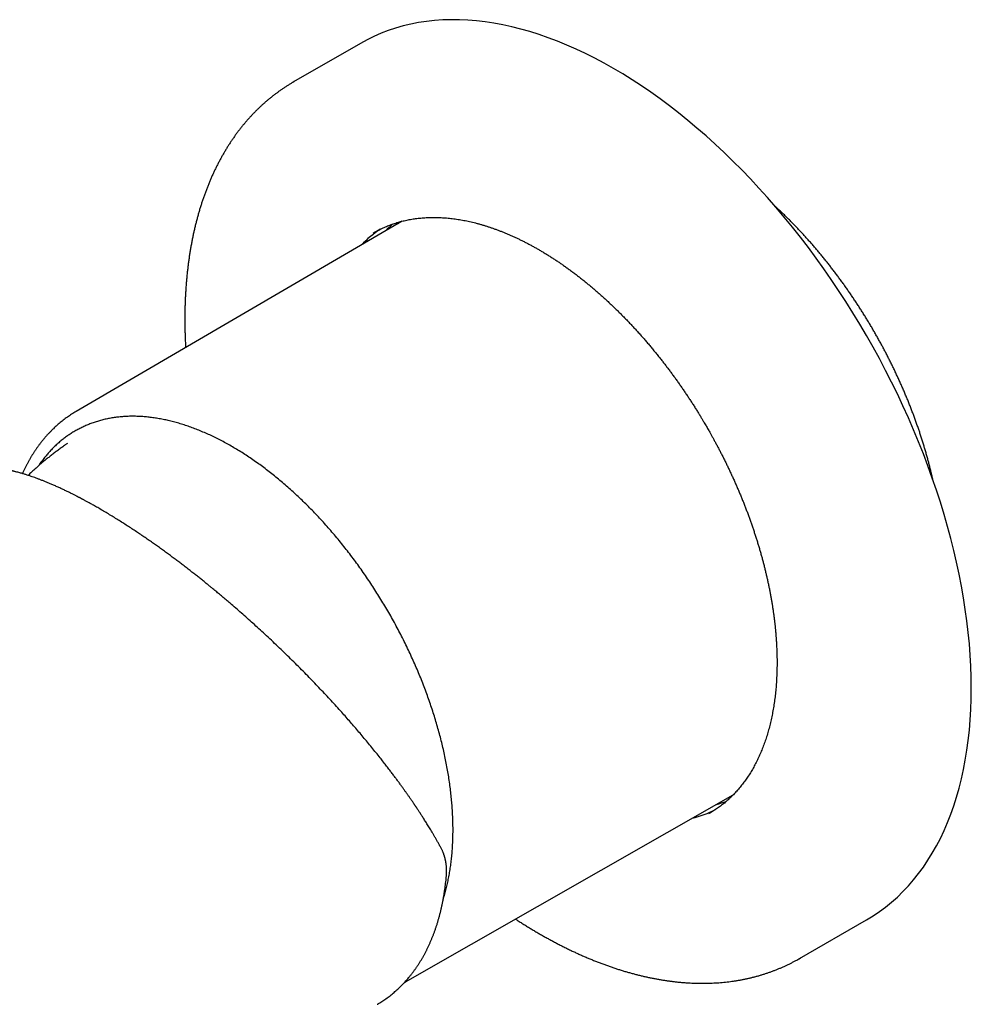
# Model space of a CAD drawing. Header units: millimetres. Extents: x 8 to 818, y 12 to 469.
# Tile 39 of 42: x 741 to 811, y 159 to 232. Entities that reach past the tile are written whole.
import ezdxf

# ---------------------------------------------------------------- set-up
doc = ezdxf.new("R2010")
doc.units = ezdxf.units.MM

msp = doc.modelspace()

# ---------------------------------------------------------------- linework, layer by layer
at = {"color": 7, "linetype": 'Continuous', "lineweight": 30}
for p, q in [((765.799, 229.799), (760.849, 226.941)), ((768.889, 216.619), (744.732, 202.515)), ((744.09, 200.152), (744.09, 200.151)), ((769.134, 160.245), (793.427, 174.111)), ((798.346, 161.987), (803.296, 164.845)), ((769.062, 160.205), (769.133, 160.245))]:
    msp.add_line(p, q, dxfattribs=at)
at = {"color": 7, "linetype": 'Continuous', "lineweight": 30, "flags": 128}
for points in [[(784.548, 227.942), (783.854, 228.332), (783.16, 228.701), (782.467, 229.049), (781.776, 229.374), (781.087, 229.678), (780.4, 229.96), (779.715, 230.219), (779.035, 230.456), (778.357, 230.669), (777.685, 230.861), (777.017, 231.029), (776.354, 231.174), (775.696, 231.295), (775.045, 231.394), (774.4, 231.469), (773.762, 231.521), (773.132, 231.549), (772.509, 231.554), (771.895, 231.536), (771.289, 231.494), (770.693, 231.428), (770.106, 231.339), (769.529, 231.227), (768.962, 231.092), (768.405, 230.933), (767.86, 230.752), (767.327, 230.547), (766.805, 230.32), (766.295, 230.07), (765.799, 229.799)], [(803.296, 164.845), (803.298, 164.846), (803.782, 165.14), (804.253, 165.457), (804.711, 165.795), (805.155, 166.155), (805.585, 166.537), (806, 166.939), (806.401, 167.363), (806.786, 167.807), (807.157, 168.271), (807.512, 168.755), (807.851, 169.258), (808.174, 169.781), (808.481, 170.323), (808.772, 170.883), (809.046, 171.461), (809.303, 172.057), (809.543, 172.671), (809.766, 173.301), (809.972, 173.948), (810.161, 174.611), (810.332, 175.289), (810.485, 175.982), (810.62, 176.69), (810.738, 177.412), (810.837, 178.148), (810.919, 178.897), (810.982, 179.659), (811.028, 180.433), (811.055, 181.218), (811.064, 182.014), (811.055, 182.821), (811.028, 183.638), (810.982, 184.464), (810.919, 185.299), (810.837, 186.142), (810.738, 186.993), (810.62, 187.851), (810.485, 188.715), (810.332, 189.585), (810.161, 190.461), (809.972, 191.341), (809.766, 192.225), (809.543, 193.113), (809.303, 194.004), (809.046, 194.897), (808.772, 195.792), (808.481, 196.688), (808.174, 197.584), (807.851, 198.48), (807.512, 199.375), (807.157, 200.269), (806.786, 201.161), (806.401, 202.05), (806, 202.936), (805.585, 203.818), (805.155, 204.695), (804.711, 205.568), (804.253, 206.435), (803.782, 207.296), (803.298, 208.149), (802.8, 208.996), (802.291, 209.834), (801.769, 210.664), (801.235, 211.485), (800.69, 212.296), (800.134, 213.096), (799.567, 213.886), (798.99, 214.665), (798.402, 215.432), (797.806, 216.186), (797.2, 216.927), (796.586, 217.655), (795.963, 218.369), (795.333, 219.069), (794.695, 219.753), (794.05, 220.422), (793.399, 221.076), (792.742, 221.713), (792.079, 222.333), (791.411, 222.937), (790.738, 223.522), (790.061, 224.09), (789.38, 224.64), (788.696, 225.17), (788.009, 225.682), (787.319, 226.174), (786.628, 226.647), (785.935, 227.099), (785.242, 227.531), (784.548, 227.942)], [(760.904, 226.973), (760.896, 226.968), (760.791, 226.907)], [(768.702, 216.571), (768.564, 216.435), (768.552, 216.422)], [(766.741, 215.735), (766.851, 215.799), (766.895, 215.824)], [(793.089, 173.918), (793.108, 173.923), (793.293, 173.973)], [(791.746, 172.784), (791.637, 172.721), (791.592, 172.695)], [(798.286, 161.953), (798.299, 161.961), (798.403, 162.02)]]:
    msp.add_lwpolyline(points, dxfattribs=at)
at = {"color": 7, "linetype": 'Continuous', "lineweight": 30}
for centre, radius, start, end in [((772.007, 208.893), 8.56, 123.56035, 135.8959), ((773.91, 209.77), 8.757, 130.65478, 135.59168), ((788.297, 180.675), 8.559, 284.09834, 296.47746), ((790.008, 181.884), 8.756, 284.40282, 289.34832)]:
    msp.add_arc(centre, radius, start, end, dxfattribs=at)
for points, knots in [([(760.788, 226.905), (760.748, 226.881), (760.64, 226.819), (760.468, 226.713), (760.271, 226.588), (760.076, 226.459), (759.884, 226.327), (759.693, 226.191), (759.504, 226.052), (759.318, 225.909), (759.133, 225.762), (758.951, 225.612), (758.771, 225.458), (758.593, 225.301), (758.418, 225.14), (758.244, 224.976), (758.073, 224.808), (757.905, 224.636), (757.738, 224.461), (757.574, 224.283), (757.413, 224.101), (757.253, 223.916), (757.097, 223.728), (756.942, 223.535), (756.79, 223.34), (756.641, 223.141), (756.494, 222.939), (756.35, 222.733), (756.208, 222.524), (756.069, 222.312), (755.933, 222.097), (755.799, 221.878), (755.668, 221.656), (755.539, 221.431), (755.414, 221.203), (755.291, 220.971), (755.17, 220.736), (755.053, 220.499), (754.938, 220.258), (754.826, 220.014), (754.717, 219.767), (754.611, 219.517), (754.508, 219.264), (754.407, 219.008), (754.31, 218.75), (754.215, 218.488), (754.124, 218.224), (754.035, 217.957), (753.949, 217.687), (753.867, 217.414), (753.787, 217.139), (753.71, 216.861), (753.636, 216.581), (753.566, 216.297), (753.498, 216.012), (753.433, 215.724), (753.372, 215.433), (753.313, 215.14), (753.258, 214.844), (753.205, 214.547), (753.156, 214.246), (753.11, 213.944), (753.067, 213.639), (753.027, 213.332), (752.99, 213.023), (752.956, 212.712), (752.925, 212.399), (752.897, 212.083), (752.873, 211.766), (752.851, 211.446), (752.833, 211.125), (752.818, 210.802), (752.806, 210.477), (752.797, 210.15), (752.791, 209.821), (752.788, 209.49), (752.789, 209.158), (752.792, 208.824), (752.799, 208.488), (752.808, 208.151), (752.821, 207.812), (752.835, 207.514), (752.846, 207.327), (752.85, 207.255)], [0, 0, 0, 0, 0.007251, 0.01932, 0.031396, 0.04348, 0.055571, 0.067671, 0.07978, 0.091899, 0.104027, 0.116167, 0.128317, 0.140479, 0.152653, 0.164839, 0.177039, 0.189251, 0.201476, 0.213715, 0.225968, 0.238234, 0.250515, 0.26281, 0.275119, 0.287442, 0.299779, 0.31213, 0.324496, 0.336875, 0.349267, 0.361673, 0.374092, 0.386525, 0.398969, 0.411427, 0.423896, 0.436377, 0.448869, 0.461372, 0.473886, 0.48641, 0.498944, 0.511488, 0.52404, 0.536601, 0.549171, 0.561748, 0.574333, 0.586925, 0.599524, 0.612129, 0.62474, 0.637357, 0.649979, 0.662606, 0.675238, 0.687874, 0.700515, 0.713159, 0.725807, 0.738459, 0.751113, 0.763771, 0.776431, 0.789094, 0.801759, 0.814426, 0.827095, 0.839767, 0.85244, 0.865114, 0.87779, 0.890468, 0.903147, 0.915827, 0.928508, 0.941191, 0.953875, 0.96656, 0.979246, 0.991933, 1, 1, 1, 1]), ([(808.221, 197.446), (808.201, 197.538), (808.158, 197.725), (808.091, 198.008), (808.021, 198.296), (807.948, 198.584), (807.871, 198.873), (807.793, 199.163), (807.711, 199.452), (807.627, 199.742), (807.54, 200.032), (807.45, 200.323), (807.358, 200.613), (807.263, 200.904), (807.165, 201.195), (807.065, 201.486), (806.962, 201.776), (806.856, 202.067), (806.748, 202.357), (806.638, 202.648), (806.524, 202.938), (806.409, 203.228), (806.291, 203.517), (806.17, 203.807), (806.047, 204.095), (805.921, 204.384), (805.794, 204.671), (805.663, 204.959), (805.531, 205.245), (805.396, 205.531), (805.258, 205.816), (805.119, 206.101), (804.977, 206.385), (804.832, 206.667), (804.686, 206.949), (804.537, 207.23), (804.387, 207.51), (804.234, 207.789), (804.079, 208.067), (803.921, 208.344), (803.762, 208.62), (803.601, 208.894), (803.437, 209.167), (803.272, 209.439), (803.105, 209.71), (802.935, 209.979), (802.764, 210.246), (802.591, 210.512), (802.416, 210.777), (802.24, 211.04), (802.061, 211.301), (801.881, 211.561), (801.699, 211.819), (801.515, 212.075), (801.329, 212.33), (801.142, 212.582), (800.954, 212.833), (800.763, 213.082), (800.572, 213.329), (800.378, 213.574), (800.183, 213.817), (799.987, 214.057), (799.789, 214.296), (799.59, 214.532), (799.39, 214.767), (799.188, 214.998), (798.985, 215.228), (798.78, 215.456), (798.575, 215.681), (798.368, 215.903), (798.16, 216.123), (797.951, 216.341), (797.741, 216.556), (797.53, 216.769), (797.318, 216.979), (797.104, 217.186), (796.89, 217.391), (796.687, 217.583), (796.554, 217.705), (796.493, 217.761)], [0, 0, 0, 0, 0.012487, 0.025512, 0.038537, 0.051561, 0.064585, 0.077608, 0.090631, 0.103654, 0.116677, 0.129699, 0.142721, 0.155743, 0.168765, 0.181786, 0.194807, 0.207828, 0.220848, 0.233869, 0.246889, 0.259909, 0.272929, 0.285948, 0.298968, 0.311987, 0.325006, 0.338025, 0.351044, 0.364062, 0.377081, 0.390099, 0.403118, 0.416136, 0.429154, 0.442173, 0.455191, 0.468209, 0.481227, 0.494245, 0.507263, 0.520281, 0.533299, 0.546317, 0.559336, 0.572354, 0.585372, 0.59839, 0.611409, 0.624427, 0.637446, 0.650464, 0.663483, 0.676502, 0.689521, 0.70254, 0.715559, 0.728579, 0.741599, 0.754618, 0.767639, 0.780659, 0.793679, 0.8067, 0.819721, 0.832742, 0.845763, 0.858785, 0.871807, 0.884829, 0.897852, 0.910875, 0.923898, 0.936921, 0.949945, 0.962969, 0.975993, 0.989018, 1, 1, 1, 1]), ([(766.892, 215.822), (766.926, 215.841), (767.012, 215.889), (767.153, 215.964), (767.315, 216.045), (767.479, 216.123), (767.646, 216.197), (767.814, 216.268), (767.985, 216.335), (768.158, 216.398), (768.332, 216.457), (768.509, 216.513), (768.687, 216.566), (768.868, 216.614), (769.05, 216.659), (769.234, 216.7), (769.42, 216.737), (769.607, 216.771), (769.797, 216.801), (769.988, 216.827), (770.18, 216.849), (770.374, 216.867), (770.57, 216.882), (770.768, 216.892), (770.967, 216.899), (771.167, 216.902), (771.369, 216.902), (771.572, 216.897), (771.777, 216.889), (771.983, 216.876), (772.19, 216.86), (772.399, 216.84), (772.609, 216.817), (772.82, 216.789), (773.032, 216.758), (773.245, 216.722), (773.46, 216.683), (773.676, 216.64), (773.892, 216.594), (774.11, 216.543), (774.328, 216.489), (774.548, 216.43), (774.768, 216.368), (774.99, 216.303), (775.212, 216.233), (775.435, 216.16), (775.658, 216.083), (775.883, 216.002), (776.108, 215.917), (776.333, 215.828), (776.56, 215.736), (776.786, 215.64), (777.014, 215.541), (777.241, 215.438), (777.47, 215.331), (777.698, 215.22), (777.927, 215.106), (778.156, 214.988), (778.386, 214.866), (778.615, 214.741), (778.845, 214.612), (779.075, 214.48), (779.306, 214.344), (779.536, 214.205), (779.766, 214.062), (779.996, 213.916), (780.226, 213.766), (780.457, 213.613), (780.687, 213.456), (780.916, 213.296), (781.146, 213.132), (781.375, 212.966), (781.604, 212.795), (781.833, 212.622), (782.061, 212.445), (782.289, 212.265), (782.517, 212.082), (782.744, 211.895), (782.971, 211.706), (783.197, 211.513), (783.422, 211.317), (783.647, 211.118), (783.871, 210.916), (784.095, 210.711), (784.317, 210.502), (784.539, 210.291), (784.761, 210.077), (784.981, 209.859), (785.201, 209.639), (785.419, 209.416), (785.637, 209.19), (785.854, 208.961), (786.07, 208.729), (786.285, 208.494), (786.498, 208.257), (786.711, 208.016), (786.923, 207.773), (787.134, 207.527), (787.344, 207.278), (787.545, 207.035), (787.745, 206.789), (787.937, 206.55), (788.128, 206.309), (788.31, 206.075), (788.49, 205.839), (788.67, 205.602), (788.847, 205.363), (789.024, 205.122), (789.199, 204.88), (789.372, 204.637), (789.543, 204.392), (789.713, 204.146), (789.881, 203.899), (790.048, 203.65), (790.212, 203.401), (790.374, 203.152), (790.534, 202.902), (790.691, 202.653), (790.843, 202.408), (790.989, 202.17), (791.118, 201.955), (791.23, 201.768), (791.351, 201.564), (791.435, 201.419), (791.487, 201.328)], [0, 0, 0, 0, 0.005327, 0.013693, 0.022067, 0.030446, 0.03883, 0.047218, 0.05561, 0.064005, 0.072403, 0.080802, 0.089203, 0.097605, 0.106006, 0.114408, 0.122809, 0.13121, 0.139609, 0.148007, 0.156403, 0.164798, 0.173191, 0.181582, 0.189971, 0.198358, 0.206743, 0.215126, 0.223507, 0.231887, 0.240264, 0.248641, 0.257015, 0.265389, 0.273761, 0.282132, 0.290501, 0.298871, 0.307239, 0.315607, 0.323974, 0.332341, 0.340708, 0.349074, 0.357441, 0.365808, 0.374175, 0.382542, 0.39091, 0.399279, 0.407648, 0.416018, 0.424388, 0.43276, 0.441133, 0.449507, 0.457882, 0.466259, 0.474637, 0.483016, 0.491397, 0.49978, 0.508164, 0.51655, 0.524938, 0.533328, 0.54172, 0.550115, 0.558511, 0.566911, 0.575312, 0.583717, 0.592124, 0.600534, 0.608947, 0.617363, 0.625783, 0.634206, 0.642633, 0.651064, 0.6595, 0.667939, 0.676384, 0.684833, 0.693287, 0.701748, 0.710214, 0.718686, 0.727165, 0.735652, 0.744146, 0.752649, 0.761161, 0.769683, 0.778215, 0.786759, 0.795316, 0.803887, 0.812472, 0.821075, 0.828809, 0.837425, 0.845156, 0.852887, 0.860616, 0.868342, 0.876067, 0.883788, 0.891506, 0.899219, 0.906927, 0.914628, 0.92232, 0.929999, 0.937662, 0.945301, 0.952905, 0.960452, 0.967897, 0.975136, 0.981838, 0.987157, 0.991918, 1, 1, 1, 1]), ([(744.733, 202.515), (744.731, 202.514), (744.673, 202.482), (744.563, 202.414), (744.402, 202.313), (744.242, 202.208), (744.086, 202.1), (743.931, 201.988), (743.778, 201.872), (743.628, 201.753), (743.48, 201.631), (743.334, 201.505), (743.19, 201.376), (743.049, 201.243), (742.91, 201.107), (742.774, 200.968), (742.639, 200.825), (742.508, 200.679), (742.378, 200.529), (742.251, 200.377), (742.127, 200.221), (742.005, 200.061), (741.886, 199.899), (741.769, 199.733), (741.655, 199.564), (741.543, 199.392), (741.435, 199.217), (741.328, 199.039), (741.225, 198.858), (741.124, 198.673), (741.026, 198.486), (740.93, 198.296), (740.839, 198.106), (740.781, 197.978), (740.753, 197.916)], [0, 0, 0, 0, 0.001206, 0.033107, 0.065008, 0.096913, 0.128824, 0.160745, 0.19268, 0.224631, 0.256603, 0.288596, 0.320616, 0.352663, 0.384742, 0.416853, 0.448999, 0.481182, 0.513404, 0.545665, 0.577968, 0.610312, 0.642699, 0.67513, 0.707603, 0.74012, 0.772681, 0.805284, 0.837929, 0.870616, 0.903343, 0.93611, 0.968916, 1, 1, 1, 1]), ([(751.566, 201.848), (751.437, 201.876), (751.179, 201.934), (750.796, 202.004), (750.417, 202.062), (750.042, 202.107), (749.673, 202.139), (749.31, 202.159), (748.953, 202.166), (748.599, 202.16), (748.248, 202.142), (747.899, 202.112), (747.554, 202.068), (747.214, 202.011), (746.88, 201.942), (746.551, 201.86), (746.227, 201.765), (745.91, 201.657), (745.599, 201.537), (745.296, 201.404), (744.999, 201.26), (744.709, 201.103), (744.428, 200.935), (744.155, 200.756), (743.891, 200.566), (743.634, 200.365), (743.383, 200.151), (743.137, 199.924), (742.899, 199.685), (742.669, 199.434), (742.447, 199.172), (742.233, 198.898), (742.066, 198.67), (741.973, 198.529), (741.945, 198.487)], [0, 0, 0, 0, 0.032007, 0.063955, 0.095864, 0.127752, 0.159641, 0.190979, 0.222353, 0.253783, 0.285221, 0.317242, 0.349222, 0.381182, 0.413139, 0.445115, 0.477129, 0.5092, 0.541213, 0.573166, 0.605078, 0.636969, 0.668857, 0.700192, 0.731563, 0.762987, 0.794431, 0.826456, 0.858439, 0.890399, 0.922355, 0.954328, 0.986337, 1, 1, 1, 1]), ([(771.938, 166.383), (771.974, 166.503), (772.05, 166.749), (772.152, 167.132), (772.248, 167.531), (772.333, 167.938), (772.409, 168.353), (772.475, 168.776), (772.531, 169.207), (772.577, 169.645), (772.614, 170.089), (772.64, 170.54), (772.656, 170.996), (772.663, 171.458), (772.659, 171.923), (772.646, 172.391), (772.623, 172.862), (772.591, 173.338), (772.549, 173.821), (772.497, 174.312), (772.435, 174.81), (772.362, 175.311), (772.28, 175.815), (772.189, 176.323), (772.087, 176.834), (771.976, 177.348), (771.855, 177.864), (771.725, 178.381), (771.586, 178.899), (771.437, 179.418), (771.281, 179.934), (771.116, 180.449), (770.943, 180.961), (770.762, 181.474), (770.571, 181.99), (770.37, 182.509), (770.159, 183.029), (769.94, 183.548), (769.713, 184.065), (769.477, 184.581), (769.234, 185.095), (768.982, 185.607), (768.722, 186.116), (768.456, 186.62), (768.182, 187.121), (767.901, 187.618), (767.615, 188.107), (767.324, 188.59), (767.028, 189.066), (766.725, 189.538), (766.414, 190.008), (766.095, 190.475), (765.768, 190.939), (765.436, 191.397), (765.098, 191.848), (764.755, 192.293), (764.406, 192.732), (764.052, 193.164), (763.693, 193.587), (763.331, 194.003), (762.964, 194.41), (762.594, 194.809), (762.222, 195.197), (761.849, 195.575), (761.474, 195.942), (761.096, 196.3), (760.712, 196.653), (760.324, 196.998), (759.931, 197.335), (759.535, 197.662), (759.138, 197.978), (758.739, 198.285), (758.338, 198.581), (757.936, 198.867), (757.532, 199.142), (757.129, 199.405), (756.726, 199.657), (756.322, 199.897), (755.922, 200.125), (755.523, 200.339), (755.127, 200.542), (754.731, 200.733), (754.333, 200.914), (753.934, 201.084), (753.534, 201.243), (753.137, 201.389), (752.741, 201.523), (752.347, 201.644), (751.955, 201.754), (751.695, 201.816), (751.566, 201.848)], [0, 0, 0, 0, 0.0107593, 0.0221954, 0.0336169, 0.0450309, 0.0564444, 0.0678643, 0.0792976, 0.0907513, 0.1021846, 0.1135962, 0.1249931, 0.1363822, 0.1477704, 0.1589611, 0.1701643, 0.1813864, 0.1926158, 0.2040526, 0.2154743, 0.2268878, 0.2383, 0.2497181, 0.2611489, 0.2725996, 0.2840298, 0.2954391, 0.3068343, 0.3182223, 0.3296102, 0.3408012, 0.3520053, 0.3632291, 0.3744569, 0.3858927, 0.3973141, 0.4087279, 0.4201412, 0.431561, 0.4429942, 0.4544478, 0.4658812, 0.4772929, 0.4886899, 0.5000792, 0.5114675, 0.5226584, 0.5338618, 0.5450842, 0.5563138, 0.567751, 0.579173, 0.5905869, 0.6019995, 0.6134179, 0.6248492, 0.6363002, 0.6477309, 0.6591406, 0.6705361, 0.6819245, 0.6933126, 0.7045039, 0.7157083, 0.7269322, 0.7381603, 0.7495963, 0.7610177, 0.7724315, 0.7838447, 0.7952643, 0.8066972, 0.8181505, 0.8295835, 0.8409949, 0.8523915, 0.8637803, 0.8751682, 0.8863587, 0.8975615, 0.9087833, 0.9200111, 0.9314469, 0.9428681, 0.9542817, 0.9656947, 0.9771141, 0.9885469, 1, 1, 1, 1]), ([(791.487, 201.328), (791.541, 201.235), (791.616, 201.104), (791.727, 200.909), (791.821, 200.739), (791.933, 200.537), (792.05, 200.323), (792.172, 200.098), (792.296, 199.864), (792.421, 199.623), (792.548, 199.378), (792.675, 199.127), (792.802, 198.873), (792.928, 198.615), (793.054, 198.355), (793.178, 198.092), (793.301, 197.826), (793.423, 197.559), (793.544, 197.29), (793.663, 197.02), (793.78, 196.748), (793.896, 196.475), (794.009, 196.201), (794.121, 195.926), (794.231, 195.649), (794.339, 195.372), (794.445, 195.095), (794.548, 194.817), (794.65, 194.538), (794.749, 194.259), (794.846, 193.979), (794.941, 193.699), (795.033, 193.419), (795.123, 193.139), (795.211, 192.858), (795.297, 192.578), (795.38, 192.297), (795.46, 192.017), (795.538, 191.737), (795.614, 191.457), (795.687, 191.177), (795.757, 190.898), (795.826, 190.619), (795.891, 190.34), (795.954, 190.062), (796.014, 189.785), (796.072, 189.508), (796.127, 189.232), (796.18, 188.956), (796.23, 188.681), (796.277, 188.407), (796.322, 188.134), (796.364, 187.862), (796.403, 187.59), (796.44, 187.32), (796.474, 187.051), (796.505, 186.782), (796.533, 186.515), (796.559, 186.249), (796.582, 185.985), (796.603, 185.721), (796.621, 185.459), (796.636, 185.198), (796.648, 184.939), (796.658, 184.681), (796.664, 184.425), (796.669, 184.17), (796.67, 183.917), (796.669, 183.665), (796.665, 183.415), (796.658, 183.167), (796.648, 182.921), (796.636, 182.676), (796.621, 182.433), (796.604, 182.192), (796.583, 181.953), (796.56, 181.716), (796.535, 181.48), (796.506, 181.247), (796.475, 181.016), (796.441, 180.787), (796.405, 180.56), (796.366, 180.335), (796.324, 180.112), (796.28, 179.892), (796.232, 179.674), (796.183, 179.458), (796.13, 179.245), (796.075, 179.033), (796.018, 178.825), (795.958, 178.618), (795.895, 178.414), (795.829, 178.213), (795.761, 178.014), (795.691, 177.817), (795.617, 177.623), (795.542, 177.432), (795.463, 177.243), (795.383, 177.057), (795.299, 176.874), (795.213, 176.693), (795.125, 176.515), (795.034, 176.339), (794.94, 176.167), (794.844, 175.997), (794.746, 175.83), (794.645, 175.666), (794.542, 175.505), (794.436, 175.346), (794.327, 175.191), (794.216, 175.038), (794.103, 174.888), (793.987, 174.742), (793.869, 174.598), (793.749, 174.457), (793.626, 174.32), (793.5, 174.185), (793.372, 174.054), (793.242, 173.926), (793.109, 173.801), (792.974, 173.679), (792.837, 173.56), (792.697, 173.445), (792.555, 173.332), (792.411, 173.224), (792.264, 173.118), (792.115, 173.016), (791.963, 172.917), (791.839, 172.84), (791.765, 172.796), (791.742, 172.783)], [0, 0, 0, 0, 0.008215, 0.011609, 0.017237, 0.023094, 0.029386, 0.035961, 0.042756, 0.049722, 0.056825, 0.064038, 0.071341, 0.078721, 0.086164, 0.093661, 0.101205, 0.108791, 0.116411, 0.124064, 0.131744, 0.139449, 0.147176, 0.154923, 0.162688, 0.170469, 0.178265, 0.186075, 0.193897, 0.20173, 0.209574, 0.217427, 0.225289, 0.233159, 0.241036, 0.24892, 0.25681, 0.264707, 0.272608, 0.280515, 0.288427, 0.296343, 0.304262, 0.312186, 0.320113, 0.328043, 0.335976, 0.343912, 0.351851, 0.359792, 0.367735, 0.37568, 0.383628, 0.391577, 0.399527, 0.40748, 0.415433, 0.423388, 0.431344, 0.439302, 0.447261, 0.45522, 0.463181, 0.471142, 0.479105, 0.487068, 0.495033, 0.502998, 0.510964, 0.518931, 0.526899, 0.534868, 0.542838, 0.550808, 0.55878, 0.566753, 0.574727, 0.582703, 0.590679, 0.598657, 0.606637, 0.614619, 0.622602, 0.630587, 0.638574, 0.646564, 0.654556, 0.662551, 0.670549, 0.67855, 0.686554, 0.694563, 0.702575, 0.710591, 0.718612, 0.726638, 0.734669, 0.742705, 0.750748, 0.758797, 0.766852, 0.774914, 0.782984, 0.791062, 0.799148, 0.807242, 0.815345, 0.823458, 0.831581, 0.839713, 0.847856, 0.85601, 0.864175, 0.872351, 0.880538, 0.888738, 0.896949, 0.905172, 0.913407, 0.921654, 0.929913, 0.938184, 0.946467, 0.95476, 0.963065, 0.971381, 0.979706, 0.988041, 0.996386, 1, 1, 1, 1]), ([(744.09, 200.152), (744.036, 200.114), (743.898, 200.019), (743.677, 199.863), (743.429, 199.682), (743.184, 199.499), (742.941, 199.312), (742.701, 199.121), (742.463, 198.928), (742.228, 198.731), (741.995, 198.531), (741.765, 198.328), (741.538, 198.122), (741.343, 197.941), (741.224, 197.827), (741.18, 197.784)], [0, 0, 0, 0, 0.052608, 0.134185, 0.215775, 0.297373, 0.378978, 0.46059, 0.54221, 0.623836, 0.705468, 0.787106, 0.86875, 0.950399, 1, 1, 1, 1]), ([(746.413, 195.346), (746.359, 195.378), (746.254, 195.438), (746.103, 195.524), (745.961, 195.604), (745.83, 195.677), (745.709, 195.744), (745.6, 195.804), (745.502, 195.857), (745.416, 195.904), (745.338, 195.946), (745.269, 195.983), (745.209, 196.015), (745.158, 196.042), (745.116, 196.064), (745.084, 196.081), (745.06, 196.094), (745.044, 196.103), (745.032, 196.109), (745.02, 196.115), (745.006, 196.122), (744.988, 196.132), (744.959, 196.147), (744.918, 196.168), (744.864, 196.196), (744.8, 196.23), (744.724, 196.269), (744.638, 196.313), (744.54, 196.362), (744.432, 196.417), (744.314, 196.475), (744.196, 196.534), (744.08, 196.59), (743.966, 196.645), (743.846, 196.703), (743.723, 196.761), (743.548, 196.842), (743.329, 196.942), (743.07, 197.057), (742.824, 197.163), (742.59, 197.262), (742.367, 197.352), (742.155, 197.435), (741.954, 197.512), (741.762, 197.583), (741.577, 197.649), (741.4, 197.711), (741.211, 197.774), (741.007, 197.84), (740.785, 197.908), (740.587, 197.965), (740.413, 198.013), (740.294, 198.044), (740.206, 198.066), (740.151, 198.08), (740.1, 198.092), (740.051, 198.104), (740.006, 198.114), (739.964, 198.124), (739.931, 198.132), (739.908, 198.137), (739.892, 198.14), (739.877, 198.144), (739.859, 198.148), (739.835, 198.153), (739.803, 198.16), (739.764, 198.168), (739.717, 198.178), (739.663, 198.189), (739.603, 198.201), (739.539, 198.213), (739.474, 198.225), (739.412, 198.236), (739.335, 198.249), (739.246, 198.263), (739.148, 198.278), (739.069, 198.289), (739.007, 198.297), (738.962, 198.303), (738.921, 198.308), (738.888, 198.311), (738.862, 198.314), (738.841, 198.317), (738.821, 198.319), (738.798, 198.321), (738.771, 198.324), (738.738, 198.327), (738.7, 198.33), (738.658, 198.334), (738.597, 198.339), (738.52, 198.344), (738.43, 198.349), (738.345, 198.353), (738.273, 198.355), (738.212, 198.356), (738.161, 198.357), (738.11, 198.357), (738.062, 198.357), (738.018, 198.356), (737.98, 198.356), (737.946, 198.355), (737.912, 198.354), (737.877, 198.352), (737.839, 198.35), (737.799, 198.348), (737.749, 198.345), (737.691, 198.341), (737.624, 198.335), (737.553, 198.328), (737.483, 198.32), (737.415, 198.31), (737.351, 198.301), (737.292, 198.291), (737.241, 198.282), (737.2, 198.274), (737.165, 198.267), (737.133, 198.26), (737.097, 198.252), (737.058, 198.243), (737.014, 198.233), (736.969, 198.221), (736.921, 198.208), (736.87, 198.194), (736.821, 198.179), (736.775, 198.164), (736.731, 198.149), (736.689, 198.134), (736.649, 198.119), (736.614, 198.106), (736.586, 198.095), (736.565, 198.086), (736.547, 198.079), (736.527, 198.07), (736.504, 198.06), (736.478, 198.048), (736.45, 198.036), (736.421, 198.022), (736.392, 198.008), (736.349, 197.987), (736.315, 197.969), (736.292, 197.956), (736.29, 197.955)], [0, 0, 0, 0, 0.011726, 0.022742, 0.033049, 0.042646, 0.051533, 0.05971, 0.066768, 0.073194, 0.078989, 0.084152, 0.088682, 0.09239, 0.095531, 0.098105, 0.099663, 0.100903, 0.101824, 0.102425, 0.10349, 0.104899, 0.106667, 0.109975, 0.114071, 0.118956, 0.124629, 0.131248, 0.138691, 0.146959, 0.156051, 0.165969, 0.174341, 0.183222, 0.192612, 0.202499, 0.212448, 0.234122, 0.255061, 0.275263, 0.294729, 0.313458, 0.33145, 0.348705, 0.365222, 0.381736, 0.397441, 0.412767, 0.432776, 0.453366, 0.474536, 0.488827, 0.50337, 0.509151, 0.514656, 0.519653, 0.524142, 0.529119, 0.533273, 0.536603, 0.53911, 0.540264, 0.541551, 0.54342, 0.54587, 0.548901, 0.552969, 0.557762, 0.563279, 0.569519, 0.57638, 0.583152, 0.589703, 0.596035, 0.607426, 0.618026, 0.627834, 0.633243, 0.638345, 0.642873, 0.64677, 0.649435, 0.651695, 0.653697, 0.656216, 0.659367, 0.663077, 0.667397, 0.672311, 0.677343, 0.68839, 0.698896, 0.708861, 0.718592, 0.724753, 0.730949, 0.737181, 0.743327, 0.748927, 0.753503, 0.757589, 0.761642, 0.766087, 0.770923, 0.776146, 0.781713, 0.789917, 0.798758, 0.808234, 0.817883, 0.827126, 0.835961, 0.844298, 0.851833, 0.857173, 0.862004, 0.866552, 0.871119, 0.877428, 0.883776, 0.890354, 0.897497, 0.905208, 0.913332, 0.91992, 0.926687, 0.933622, 0.940098, 0.945755, 0.950594, 0.953386, 0.956188, 0.959505, 0.963339, 0.967692, 0.972468, 0.977451, 0.982442, 0.98744, 0.999373, 1, 1, 1, 1]), ([(771.782, 170.154), (771.743, 170.226), (771.667, 170.366), (771.551, 170.574), (771.437, 170.776), (771.325, 170.971), (771.216, 171.16), (771.11, 171.338), (771.01, 171.506), (770.914, 171.664), (770.822, 171.816), (770.732, 171.961), (770.645, 172.101), (770.559, 172.237), (770.476, 172.368), (770.398, 172.491), (770.324, 172.606), (770.255, 172.712), (770.191, 172.809), (770.134, 172.896), (770.083, 172.974), (770.037, 173.044), (769.995, 173.107), (769.96, 173.16), (769.931, 173.204), (769.907, 173.239), (769.887, 173.268), (769.871, 173.293), (769.858, 173.312), (769.849, 173.325), (769.842, 173.335), (769.835, 173.346), (769.825, 173.361), (769.81, 173.383), (769.792, 173.409), (769.774, 173.437), (769.754, 173.466), (769.721, 173.515), (769.672, 173.587), (769.606, 173.683), (769.534, 173.787), (769.447, 173.913), (769.344, 174.062), (769.222, 174.235), (769.093, 174.417), (768.956, 174.608), (768.812, 174.808), (768.659, 175.018), (768.498, 175.237), (768.329, 175.464), (768.154, 175.697), (767.958, 175.955), (767.742, 176.237), (767.505, 176.541), (767.243, 176.874), (766.956, 177.234), (766.643, 177.621), (766.327, 178.005), (766.01, 178.386), (765.693, 178.761), (765.377, 179.13), (765.06, 179.496), (764.739, 179.861), (764.395, 180.249), (764.025, 180.659), (763.631, 181.091), (763.231, 181.521), (762.828, 181.95), (762.421, 182.377), (761.997, 182.816), (761.556, 183.266), (761.096, 183.728), (760.631, 184.189), (760.161, 184.648), (759.685, 185.106), (759.205, 185.561), (758.735, 186), (758.279, 186.42), (757.84, 186.818), (757.407, 187.206), (756.98, 187.583), (756.56, 187.95), (756.185, 188.273), (755.855, 188.554), (755.569, 188.796), (755.335, 188.992), (755.15, 189.146), (755.011, 189.261), (754.864, 189.383), (754.708, 189.51), (754.529, 189.657), (754.323, 189.823), (754.09, 190.011), (753.844, 190.208), (753.584, 190.413), (753.312, 190.627), (753.026, 190.849), (752.745, 191.066), (752.471, 191.275), (752.204, 191.476), (751.928, 191.683), (751.644, 191.893), (751.351, 192.108), (751.056, 192.321), (750.759, 192.534), (750.46, 192.746), (750.154, 192.96), (749.841, 193.176), (749.521, 193.393), (749.195, 193.612), (748.863, 193.832), (748.525, 194.053), (748.18, 194.274), (747.833, 194.493), (747.482, 194.71), (747.129, 194.925), (746.772, 195.138), (746.533, 195.277), (746.413, 195.346)], [0, 0, 0, 0, 0.0092183, 0.0180993, 0.0266427, 0.0348483, 0.0427158, 0.0502452, 0.0570344, 0.0635228, 0.0697104, 0.0755971, 0.0811828, 0.0867783, 0.0920353, 0.096954, 0.1015344, 0.1057765, 0.1096804, 0.1130514, 0.1161219, 0.1188919, 0.1213612, 0.1235301, 0.1251165, 0.1264917, 0.1276559, 0.128609, 0.1293509, 0.1298818, 0.1302016, 0.1304994, 0.1311223, 0.1320492, 0.1330797, 0.1341601, 0.1352906, 0.1364709, 0.1398789, 0.1436454, 0.1477149, 0.1519487, 0.1582705, 0.1649141, 0.1718795, 0.1791667, 0.1867757, 0.1947063, 0.2029586, 0.2115325, 0.2203203, 0.2290592, 0.2404109, 0.2516581, 0.262801, 0.2770854, 0.2911947, 0.305129, 0.3188883, 0.3324727, 0.3456497, 0.3587531, 0.3718147, 0.3848348, 0.4002807, 0.4156679, 0.4309966, 0.4462669, 0.4614788, 0.4766405, 0.4931741, 0.5097086, 0.526244, 0.5427803, 0.5593173, 0.5758549, 0.5923933, 0.6074341, 0.6221881, 0.6366542, 0.6508322, 0.6647223, 0.6783245, 0.6878435, 0.6972162, 0.7064427, 0.7107682, 0.7153047, 0.7200999, 0.7251538, 0.7304664, 0.7376182, 0.7451909, 0.7531845, 0.7615991, 0.7704347, 0.7796912, 0.7893688, 0.7977364, 0.8063952, 0.8153451, 0.8245862, 0.8341185, 0.8439421, 0.8534713, 0.8632594, 0.8733064, 0.8836124, 0.8941773, 0.9050012, 0.9160844, 0.927427, 0.9390296, 0.9508924, 0.9627961, 0.9749493, 0.987351, 1, 1, 1, 1]), ([(772.165, 168.024), (772.168, 168.056), (772.173, 168.116), (772.179, 168.197), (772.182, 168.265), (772.184, 168.319), (772.185, 168.358), (772.185, 168.383), (772.186, 168.4), (772.186, 168.413), (772.186, 168.428), (772.186, 168.453), (772.186, 168.492), (772.185, 168.545), (772.183, 168.602), (772.181, 168.668), (772.176, 168.739), (772.171, 168.815), (772.163, 168.888), (772.155, 168.962), (772.145, 169.032), (772.135, 169.099), (772.124, 169.161), (772.112, 169.226), (772.098, 169.293), (772.083, 169.359), (772.068, 169.418), (772.055, 169.468), (772.045, 169.505), (772.037, 169.531), (772.03, 169.553), (772.023, 169.578), (772.012, 169.612), (771.999, 169.653), (771.981, 169.703), (771.96, 169.761), (771.935, 169.827), (771.905, 169.9), (771.87, 169.98), (771.828, 170.066), (771.797, 170.125), (771.781, 170.156)], [0, 0, 0, 0, 0.040659, 0.075518, 0.10457, 0.127811, 0.145236, 0.154847, 0.160937, 0.166406, 0.172761, 0.180004, 0.199372, 0.223164, 0.249249, 0.27471, 0.309968, 0.343914, 0.376546, 0.409156, 0.444795, 0.472025, 0.50085, 0.53127, 0.563287, 0.595991, 0.624701, 0.648751, 0.668138, 0.678471, 0.687344, 0.699475, 0.715854, 0.736482, 0.76136, 0.790491, 0.823877, 0.861521, 0.903423, 0.949584, 1, 1, 1, 1]), ([(767.044, 158.586), (767.052, 158.59), (767.113, 158.625), (767.227, 158.694), (767.385, 158.793), (767.541, 158.897), (767.695, 159.003), (767.847, 159.113), (767.997, 159.226), (768.144, 159.343), (768.289, 159.464), (768.432, 159.587), (768.573, 159.715), (768.711, 159.845), (768.847, 159.979), (768.98, 160.117), (769.111, 160.257), (769.24, 160.401), (769.367, 160.548), (769.491, 160.699), (769.612, 160.853), (769.731, 161.01), (769.847, 161.17), (769.961, 161.333), (770.073, 161.5), (770.182, 161.669), (770.288, 161.842), (770.391, 162.018), (770.492, 162.196), (770.591, 162.378), (770.686, 162.563), (770.779, 162.751), (770.869, 162.941), (770.957, 163.135), (771.042, 163.331), (771.124, 163.53), (771.203, 163.732), (771.279, 163.936), (771.353, 164.143), (771.424, 164.353), (771.492, 164.566), (771.557, 164.781), (771.62, 164.999), (771.679, 165.219), (771.736, 165.441), (771.789, 165.667), (771.84, 165.894), (771.888, 166.124), (771.933, 166.356), (771.976, 166.59), (772.015, 166.827), (772.051, 167.066), (772.085, 167.307), (772.115, 167.55), (772.142, 167.789), (772.158, 167.948), (772.165, 168.025)], [0, 0, 0, 0, 0.002537, 0.021246, 0.039956, 0.058666, 0.077378, 0.096092, 0.114808, 0.133528, 0.152252, 0.170981, 0.189715, 0.208454, 0.2272, 0.245953, 0.264712, 0.283479, 0.302253, 0.321035, 0.339825, 0.358623, 0.37743, 0.396244, 0.415066, 0.433897, 0.452735, 0.471581, 0.490435, 0.509296, 0.528165, 0.54704, 0.565922, 0.58481, 0.603705, 0.622605, 0.64151, 0.660421, 0.679337, 0.698257, 0.717182, 0.73611, 0.755042, 0.773978, 0.792916, 0.811858, 0.830801, 0.849748, 0.868696, 0.887646, 0.906598, 0.925551, 0.944505, 0.963461, 0.982417, 1, 1, 1, 1]), ([(777.298, 164.905), (777.364, 164.861), (777.522, 164.757), (777.772, 164.598), (778.047, 164.425), (778.322, 164.255), (778.597, 164.088), (778.873, 163.925), (779.148, 163.765), (779.424, 163.608), (779.7, 163.454), (779.976, 163.304), (780.252, 163.157), (780.528, 163.013), (780.804, 162.872), (781.08, 162.735), (781.356, 162.601), (781.631, 162.471), (781.907, 162.344), (782.182, 162.22), (782.458, 162.1), (782.733, 161.984), (783.007, 161.87), (783.282, 161.761), (783.556, 161.654), (783.83, 161.552), (784.103, 161.452), (784.377, 161.357), (784.649, 161.264), (784.921, 161.176), (785.193, 161.091), (785.464, 161.009), (785.735, 160.931), (786.005, 160.857), (786.274, 160.786), (786.543, 160.719), (786.811, 160.656), (787.079, 160.596), (787.346, 160.54), (787.612, 160.488), (787.877, 160.439), (788.141, 160.394), (788.405, 160.353), (788.667, 160.315), (788.929, 160.281), (789.19, 160.251), (789.45, 160.225), (789.708, 160.202), (789.966, 160.183), (790.223, 160.167), (790.479, 160.156), (790.733, 160.148), (790.987, 160.144), (791.239, 160.143), (791.49, 160.147), (791.74, 160.154), (791.988, 160.165), (792.235, 160.179), (792.481, 160.198), (792.726, 160.22), (792.969, 160.245), (793.211, 160.275), (793.451, 160.308), (793.69, 160.345), (793.927, 160.386), (794.163, 160.43), (794.398, 160.479), (794.63, 160.53), (794.862, 160.586), (795.091, 160.645), (795.319, 160.708), (795.546, 160.775), (795.77, 160.845), (795.993, 160.919), (796.215, 160.997), (796.434, 161.079), (796.652, 161.164), (796.868, 161.252), (797.082, 161.345), (797.294, 161.441), (797.505, 161.541), (797.714, 161.644), (797.92, 161.751), (798.11, 161.853), (798.23, 161.921), (798.282, 161.951)], [0, 0, 0, 0, 0.00886, 0.021007, 0.033157, 0.045308, 0.057462, 0.069617, 0.081775, 0.093934, 0.106095, 0.118257, 0.130421, 0.142587, 0.154753, 0.166921, 0.17909, 0.19126, 0.203431, 0.215603, 0.227775, 0.239948, 0.252121, 0.264295, 0.276469, 0.288643, 0.300817, 0.312991, 0.325164, 0.337337, 0.349509, 0.36168, 0.37385, 0.38602, 0.398187, 0.410354, 0.422518, 0.434681, 0.446842, 0.459, 0.471157, 0.48331, 0.495461, 0.507609, 0.519753, 0.531895, 0.544033, 0.556167, 0.568297, 0.580424, 0.592546, 0.604664, 0.616778, 0.628888, 0.640993, 0.653093, 0.665189, 0.67728, 0.689367, 0.701449, 0.713527, 0.7256, 0.737669, 0.749733, 0.761794, 0.773851, 0.785904, 0.797954, 0.81, 0.822044, 0.834086, 0.846125, 0.858163, 0.8702, 0.882236, 0.894272, 0.906308, 0.918345, 0.930383, 0.942424, 0.954466, 0.966512, 0.978562, 0.990616, 1, 1, 1, 1])]:
    msp.add_open_spline(points, degree=3, knots=knots, dxfattribs=at)

doc.saveas('drawing.dxf')
